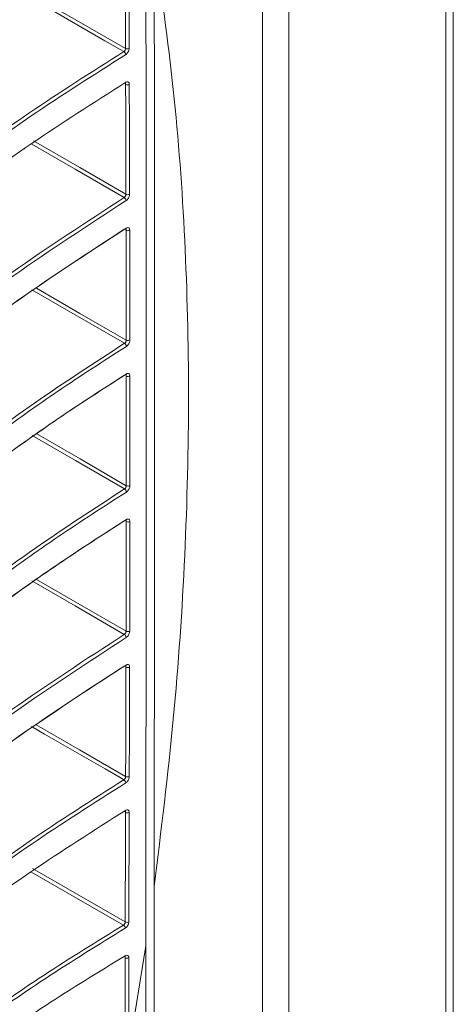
# Model space of a CAD drawing. Header units: millimetres. Extents: x 0 to 1118, y 0 to 864.
# Tile 249 of 256: x 312 to 321, y 675 to 694. Entities that reach past the tile are written whole.
import ezdxf

# ---------------------------------------------------------------- set-up
doc = ezdxf.new("R2010")
doc.units = ezdxf.units.MM

msp = doc.modelspace()

# ---------------------------------------------------------------- linework, layer by layer
at = {"color": 7, "linetype": 'Continuous', "lineweight": 15}
for p, q in [((320.6644, 712.941), (320.6644, 666.6023)), ((316.9712, 663.4702), (316.9712, 711.5699)), ((312.3646, 691.4747), (312.366, 691.474)), ((314.8749, 677.1895), (314.8749, 665.4638)), ((314.7111, 676.0386), (314.7111, 665.5556))]:
    msp.add_line(p, q, dxfattribs=at)
at = {"color": 9, "linetype": 'Continuous', "lineweight": 0}
for p, q in [((320.5179, 666.3982), (320.5179, 712.7369)), ((317.4824, 710.9846), (317.4824, 664.6459)), ((314.3787, 673.9957), (314.711, 676.0385))]:
    msp.add_line(p, q, dxfattribs=at)
at = {"color": 9, "linetype": 'Continuous', "lineweight": 0, "flags": 128}
for points in [[(314.2853, 693.3542), (314.2122, 693.3964), (313.9198, 693.5652), (312.7504, 694.2404), (312.4925, 694.3892)], [(312.5267, 694.4511), (313.4226, 693.9339), (314.3185, 693.4167)], [(314.2939, 690.5289), (313.3409, 691.0792), (312.5018, 691.5636)], [(312.5357, 691.6257), (313.4311, 691.1087), (314.3265, 690.5918)], [(314.2994, 687.7055), (313.3462, 688.2558), (312.5077, 688.7399)], [(312.5938, 688.7719), (313.4366, 688.2853), (314.3317, 687.7685)], [(314.2999, 684.8849), (313.3468, 685.4352), (312.5085, 685.9192)], [(312.5982, 685.949), (313.4373, 685.4646), (314.3323, 684.9478)], [(314.2953, 682.0673), (313.3424, 682.6174), (312.5038, 683.1016)], [(312.5971, 683.1293), (313.433, 682.6468), (314.3281, 682.1299)], [(314.287, 679.2517), (314.2139, 679.2939), (313.9216, 679.4627), (312.7521, 680.1379), (312.4952, 680.2862)], [(312.5907, 680.3127), (313.425, 679.831), (314.3205, 679.314)], [(314.2783, 676.4365), (313.3261, 676.9862), (312.4856, 677.4715)], [(312.5203, 677.533), (313.4165, 677.0157), (314.3126, 676.4983)]]:
    msp.add_lwpolyline(points, dxfattribs=at)
at = {"color": 9, "linetype": 'Continuous', "lineweight": 0}
for centre, radius, start, end in [((314.3523, 693.486), 0.0771, 243.97775, 298.22461), ((314.245, 693.2904), 0.0754, 3.02459, 57.7328), ((314.3544, 692.7878), 0.0771, 243.96883, 298.32596), ((314.3603, 690.6609), 0.077, 243.90837, 298.56557), ((314.2545, 690.4653), 0.0748, 3.06376, 58.25213), ((314.362, 689.9629), 0.0769, 243.8927, 298.61247), ((314.2604, 687.6419), 0.0746, 3.04348, 58.5077), ((314.3656, 687.8374), 0.0768, 243.80435, 298.71719), ((314.3663, 687.14), 0.0768, 243.77807, 298.73629), ((314.261, 684.8214), 0.0745, 2.95412, 58.54251), ((314.3663, 685.0165), 0.0767, 243.68769, 298.72798), ((314.3657, 684.3199), 0.0766, 243.65596, 298.70413), ((314.256, 682.0037), 0.0747, 2.86378, 58.31702), ((314.3622, 682.1985), 0.0766, 243.59209, 298.58534), ((314.3606, 681.5025), 0.0766, 243.57074, 298.53326), ((314.3547, 679.3826), 0.0766, 243.56573, 298.28621), ((314.3526, 678.687), 0.0767, 243.575, 298.18517), ((314.237, 676.3726), 0.076, 2.70916, 57.14793), ((314.3467, 676.5672), 0.0769, 243.65249, 297.83128), ((314.3453, 675.8713), 0.0769, 243.69376, 297.69814)]:
    msp.add_arc(centre, radius, start, end, dxfattribs=at)
at = {"color": 7, "linetype": 'Continuous', "lineweight": 15}
for centre, radius, start, end in [((314.298, 692.7569), 0.0244, 303.76872, 6.99343), ((314.3062, 689.9321), 0.0246, 304.19421, 6.60169), ((314.311, 687.1093), 0.0246, 304.23242, 6.45362), ((314.3105, 684.2892), 0.0245, 304.14389, 6.35886), ((314.3051, 681.4719), 0.0243, 303.86628, 6.43523), ((314.2471, 679.1881), 0.0752, 2.75056, 57.88561), ((314.2961, 678.6564), 0.0243, 303.83935, 6.32476), ((314.2876, 675.8406), 0.0241, 303.32135, 6.79746)]:
    msp.add_arc(centre, radius, start, end, dxfattribs=at)
for points, knots in [([(312.8463, 703.2026), (312.5691, 703.0397), (311.759, 702.5639), (310.4806, 701.7395), (309.0271, 700.7201), (307.6499, 699.6637), (305.8114, 698.1769), (303.8988, 696.1631), (301.7212, 694.6356), (301.4013, 693.7123), (301.4013, 693.7123)], [0, 0, 0, 0, 0.05899367, 0.1724093, 0.2858339, 0.40005002, 0.51427075, 0.75665451, 0.99999933, 1, 1, 1, 1]), ([(301.4439, 693.7457), (302.205, 694.5758), (303.7271, 696.2358), (306.0085, 698.3216), (308.1221, 700.0462), (310.008, 701.4294), (311.618, 702.479), (312.6011, 703.0624), (312.8804, 703.2237), (312.8804, 703.2237)], [0, 0, 0, 0, 0.242925, 0.4858109, 0.637549, 0.7893643, 0.9410269, 0.9999993, 1, 1, 1, 1]), ([(301.5723, 690.5299), (302.2987, 691.3703), (303.7514, 693.0509), (305.9743, 695.1997), (308.08, 697.015), (310.0183, 698.5113), (311.8874, 699.7903), (313.1379, 700.552), (313.6613, 700.8541), (313.6613, 700.8541)], [0, 0, 0, 0, 0.2250351, 0.4500412, 0.5992357, 0.7485094, 0.8976285, 0.9999993, 1, 1, 1, 1]), ([(314.2658, 698.3815), (313.4867, 697.9093), (311.9244, 696.9625), (309.8217, 695.4318), (307.8713, 693.8456), (305.7833, 691.9685), (303.7268, 689.7456), (302.0761, 688.1053), (301.5604, 687.2122), (301.5604, 687.2122)], [0, 0, 0, 0, 0.14561518, 0.29198165, 0.43588009, 0.58016378, 0.78969357, 0.99999928, 1, 1, 1, 1]), ([(301.6041, 687.2456), (302.2971, 688.0953), (303.6831, 689.7947), (305.8372, 691.992), (307.9073, 693.8726), (309.8564, 695.4562), (311.967, 696.9799), (313.5004, 697.941), (314.3, 698.4026), (314.3, 698.4026)], [0, 0, 0, 0, 0.2099608, 0.419901, 0.5640015, 0.7080872, 0.8540651, 0.9999994, 1, 1, 1, 1]), ([(314.711, 696.3924), (314.7131, 694.9252), (314.7228, 688.1349), (314.7162, 681.3542), (314.7111, 676.0386)], [0, 0, 0, 0, 0.2160676, 1, 1, 1, 1]), ([(301.5376, 683.8936), (302.1974, 684.7503), (303.5195, 686.4666), (305.4449, 688.536), (307.1091, 690.1499), (308.4306, 691.3346), (309.8284, 692.4928), (311.2754, 693.5903), (312.7601, 694.6278), (313.795, 695.2657), (314.313, 695.585)], [0, 0, 0, 0, 0.20237182, 0.40544929, 0.50665063, 0.60784892, 0.70959845, 0.81134165, 0.90556733, 1, 1, 1, 1]), ([(314.8749, 677.1895), (314.8772, 682.5069), (314.8798, 688.5858), (314.8754, 694.6686), (314.8749, 695.4306)], [0, 0, 0, 0, 0.874734, 1, 1, 1, 1]), ([(301.2953, 681.0746), (301.2953, 681.0746), (301.8091, 681.9645), (303.2478, 683.6593), (305.4047, 686.1842), (307.4885, 688.2079), (309.2883, 689.7763), (310.7832, 690.9703), (312.426, 692.1763), (313.6649, 692.9612), (314.2853, 693.3542)], [0, 0, 0, 0, 0.0000007, 0.1945326, 0.3897425, 0.5842959, 0.6820737, 0.7798472, 0.8897615, 1, 1, 1, 1]), ([(314.3203, 693.2944), (313.7025, 692.9031), (312.4647, 692.1192), (310.8257, 690.9167), (309.3355, 689.7265), (307.534, 688.1604), (305.4686, 686.1356), (303.2387, 683.6236), (301.9735, 681.8929), (301.3398, 681.0261)], [0, 0, 0, 0, 0.10986955, 0.22009694, 0.31736425, 0.41463629, 0.61020457, 0.80475395, 1, 1, 1, 1]), ([(301.3707, 680.4743), (301.9997, 681.3388), (303.2598, 683.0708), (305.4789, 685.5806), (307.5391, 687.6082), (309.3354, 689.1764), (310.8259, 690.3715), (312.4656, 691.5792), (313.7027, 692.366), (314.3221, 692.7599)], [0, 0, 0, 0, 0.1944852, 0.3896503, 0.5841316, 0.6818717, 0.779607, 0.8896418, 1, 1, 1, 1]), ([(314.3117, 692.7365), (314.3124, 692.7371), (314.3157, 692.7394), (314.3183, 692.7397), (314.3176, 692.7397), (314.3175, 692.7397)], [0, 0, 0, 0, 0.1954617, 0.8432843, 1, 1, 1, 1]), ([(314.2953, 689.913), (313.5592, 689.4339), (312.0839, 688.4736), (310.2661, 687.0683), (308.7204, 685.763), (306.9864, 684.1704), (304.9867, 682.1208), (302.8985, 679.57), (301.5717, 677.8486), (301.056, 676.9555), (301.056, 676.9555)], [0, 0, 0, 0, 0.1269303, 0.2544168, 0.3474197, 0.440426, 0.6273349, 0.8133352, 0.9999994, 1, 1, 1, 1]), ([(301.101, 676.988), (301.7, 677.8596), (302.9003, 679.6059), (305.0341, 682.1405), (307.0206, 684.1922), (308.7543, 685.7834), (310.3001, 687.0893), (312.1185, 688.4951), (313.5923, 689.4544), (314.3306, 689.935)], [0, 0, 0, 0, 0.1860279, 0.3727113, 0.5587335, 0.6521885, 0.7456399, 0.8725715, 1, 1, 1, 1]), ([(314.3202, 689.9117), (314.3209, 689.9122), (314.3242, 689.9146), (314.3267, 689.9148), (314.326, 689.9148), (314.3259, 689.9148)], [0, 0, 0, 0, 0.1952073, 0.8510208, 1, 1, 1, 1]), ([(300.7251, 673.4349), (301.2955, 674.313), (302.4383, 676.0723), (304.4908, 678.6293), (306.4071, 680.7032), (308.0824, 682.3148), (309.691, 683.7462), (311.3371, 685.059), (313.0028, 686.2534), (313.8912, 686.8258), (314.3354, 687.112)], [0, 0, 0, 0, 0.177213, 0.3550567, 0.5322628, 0.6212618, 0.7102582, 0.8547401, 0.9273723, 1, 1, 1, 1]), ([(314.2999, 687.09), (313.8577, 686.8052), (312.9733, 686.2354), (311.3054, 685.0402), (309.6576, 683.7264), (308.0473, 682.2939), (306.3713, 680.6812), (304.4462, 678.6089), (302.4227, 676.0398), (301.1955, 674.2961), (300.6798, 673.403), (300.6798, 673.403)], [0, 0, 0, 0, 0.0722423, 0.1444889, 0.2897985, 0.3783953, 0.4669946, 0.6449843, 0.8221763, 0.9999994, 1, 1, 1, 1]), ([(314.3249, 687.0888), (314.3257, 687.0893), (314.3289, 687.0917), (314.3314, 687.092), (314.3307, 687.0919), (314.3305, 687.0919)], [0, 0, 0, 0, 0.19453141, 0.85331142, 1, 1, 1, 1]), ([(314.2994, 684.27), (313.8571, 683.9854), (312.9726, 683.416), (311.3044, 682.2215), (309.6565, 680.9082), (308.0448, 679.4763), (306.3715, 677.8634), (304.4172, 675.7957), (302.5084, 673.2092), (300.9927, 671.5099), (300.6729, 670.5868), (300.6729, 670.5868)], [0, 0, 0, 0, 0.0722269, 0.1444585, 0.2897382, 0.3783426, 0.4669494, 0.6449549, 0.822162, 0.9999995, 1, 1, 1, 1]), ([(300.7181, 670.6176), (301.2891, 671.4956), (302.433, 673.2547), (304.4868, 675.8116), (306.4042, 677.8852), (308.0804, 679.4966), (309.6896, 680.9277), (311.3361, 682.24), (313.0021, 683.4338), (313.8906, 684.0059), (314.3349, 684.2919)], [0, 0, 0, 0, 0.177228, 0.3550863, 0.5323077, 0.6213143, 0.7103186, 0.85477, 0.9273871, 1, 1, 1, 1]), ([(314.3244, 684.2688), (314.3252, 684.2693), (314.3284, 684.2717), (314.3309, 684.272), (314.3302, 684.272), (314.33, 684.2719)], [0, 0, 0, 0, 0.19381188, 0.85082078, 1, 1, 1, 1]), ([(314.2939, 681.4529), (313.5576, 680.9748), (312.0817, 680.0164), (310.2626, 678.6132), (308.7152, 677.3093), (306.9787, 675.7177), (304.9754, 673.6692), (302.8842, 671.1193), (301.552, 669.3992), (301.0364, 668.5061), (301.0364, 668.5061)], [0, 0, 0, 0, 0.1268398, 0.2542368, 0.3472623, 0.440291, 0.627247, 0.813292, 0.9999994, 1, 1, 1, 1]), ([(301.0813, 668.5354), (301.6819, 669.4068), (302.8852, 671.1527), (305.023, 673.6867), (307.0128, 675.7377), (308.7492, 677.3283), (310.2966, 678.633), (312.1163, 680.0371), (313.5907, 680.9948), (314.3293, 681.4746)], [0, 0, 0, 0, 0.1860729, 0.3727996, 0.5588669, 0.6523452, 0.74582, 0.8726612, 1, 1, 1, 1]), ([(314.3188, 681.4516), (314.3196, 681.4521), (314.3228, 681.4545), (314.3254, 681.4547), (314.3247, 681.4547), (314.3245, 681.4547)], [0, 0, 0, 0, 0.19318661, 0.84447354, 1, 1, 1, 1]), ([(301.3261, 666.9555), (301.3261, 666.9555), (301.84, 667.8454), (303.2702, 669.5423), (305.422, 672.0687), (307.5001, 674.0944), (309.2954, 675.6644), (310.7876, 676.8606), (312.4286, 678.0697), (313.6669, 678.8573), (314.287, 679.2517)], [0, 0, 0, 0, 0.00000066, 0.19445951, 0.38959837, 0.58407779, 0.68181708, 0.7795516, 0.88961407, 1, 1, 1, 1]), ([(314.3221, 679.1917), (313.7045, 678.7988), (312.4674, 678.0117), (310.8302, 676.8054), (309.3427, 675.6126), (307.5456, 674.0442), (305.4856, 672.0169), (303.2623, 669.5022), (302.002, 667.7698), (301.3707, 666.902)], [0, 0, 0, 0, 0.11001825, 0.22039316, 0.31762417, 0.41485933, 0.61034948, 0.8048258, 1, 1, 1, 1]), ([(301.3398, 666.3858), (301.9712, 667.25), (303.2362, 668.9813), (305.4618, 671.49), (307.5275, 673.5164), (309.3282, 675.0835), (310.8214, 676.2769), (312.4629, 677.482), (313.7006, 678.2663), (314.3203, 678.6591)], [0, 0, 0, 0, 0.1945588, 0.3897953, 0.5843504, 0.6821291, 0.7799032, 0.8897895, 1, 1, 1, 1]), ([(314.3099, 678.636), (314.3106, 678.6366), (314.314, 678.639), (314.3166, 678.6393), (314.3159, 678.6392), (314.3158, 678.6392)], [0, 0, 0, 0, 0.1928855, 0.8345478, 1, 1, 1, 1]), ([(301.4967, 664.1686), (302.1599, 665.0248), (303.4886, 666.7402), (305.4215, 668.8082), (307.0918, 670.4207), (308.4178, 671.6043), (309.8204, 672.7613), (311.271, 673.8564), (312.758, 674.8906), (313.7933, 675.5256), (314.3115, 675.8434)], [0, 0, 0, 0, 0.2024716, 0.40564711, 0.50689832, 0.60814702, 0.70994987, 0.81174676, 0.90576955, 1, 1, 1, 1]), ([(314.301, 675.8203), (314.3018, 675.8208), (314.3052, 675.8232), (314.308, 675.8235), (314.3074, 675.8235), (314.3072, 675.8235)], [0, 0, 0, 0, 0.18923439, 0.80476821, 1, 1, 1, 1])]:
    msp.add_open_spline(points, degree=3, knots=knots, dxfattribs=at)
at = {"color": 9, "linetype": 'Continuous', "lineweight": 0}
for points, knots in [([(301.4725, 691.1444), (301.4725, 691.1444), (301.7918, 692.0659), (303.8619, 693.6251), (305.8681, 695.813), (308.0174, 697.6117), (309.9459, 699.0968), (311.7757, 700.3482), (313.001, 701.078), (313.4803, 701.3634)], [0, 0, 0, 0, 0.0000006, 0.2273279, 0.4546245, 0.6043659, 0.7541855, 0.9038511, 1, 1, 1, 1]), ([(313.5144, 701.3029), (313.0356, 701.018), (311.8112, 700.2895), (309.9851, 699.0395), (308.0496, 697.5581), (306.5882, 696.3086), (305.2682, 695.1), (304.0781, 693.9366), (302.7409, 692.5257), (301.9206, 691.5688), (301.5156, 691.0964)], [0, 0, 0, 0, 0.0961101, 0.2457565, 0.3955573, 0.5452794, 0.6106565, 0.7415077, 0.8723623, 1, 1, 1, 1]), ([(301.5111, 687.856), (301.5111, 687.856), (301.8303, 688.7775), (303.7817, 690.3701), (305.7243, 692.5901), (307.8059, 694.4341), (309.6909, 695.9688), (311.7754, 697.4871), (313.3357, 698.4351), (314.1473, 698.9282)], [0, 0, 0, 0, 0.0000006, 0.2115745, 0.4231265, 0.5643841, 0.705713, 0.8469098, 1, 1, 1, 1]), ([(314.1815, 698.8677), (313.37, 698.3757), (311.9986, 697.5442), (310.2409, 696.2849), (308.784, 695.1546), (307.4033, 693.9887), (305.6639, 692.3986), (303.6482, 690.3548), (302.2533, 688.6579), (301.5546, 687.8079)], [0, 0, 0, 0, 0.15303734, 0.25862666, 0.36422336, 0.47051746, 0.57681526, 0.78801672, 1, 1, 1, 1]), ([(301.4526, 684.4993), (301.4526, 684.4993), (301.9674, 685.3908), (303.5167, 687.0578), (305.4992, 689.2838), (307.4816, 691.1584), (309.2974, 692.7216), (311.0622, 694.072), (312.7222, 695.2263), (313.7587, 695.8617), (314.2769, 696.1793)], [0, 0, 0, 0, 0.0000007, 0.202805, 0.4055942, 0.5409536, 0.6763767, 0.8116894, 0.9058492, 1, 1, 1, 1]), ([(314.3115, 696.1192), (313.7945, 695.8024), (312.7592, 695.1679), (311.2751, 694.1366), (309.8287, 693.0457), (308.4282, 691.8919), (307.099, 690.7069), (305.4267, 689.0935), (303.4912, 687.0244), (302.1623, 685.3098), (301.4967, 684.451)], [0, 0, 0, 0, 0.0940133, 0.1882532, 0.2894724, 0.3906979, 0.4925238, 0.5943529, 0.7968095, 1, 1, 1, 1]), ([(314.3185, 693.4167), (314.3179, 693.601), (314.3168, 693.9696), (314.3148, 694.6786), (314.3135, 695.2032), (314.3126, 695.5435)], [0, 0, 0, 0, 0.25994638, 0.51989264, 1, 1, 1, 1]), ([(314.3826, 695.5446), (314.3831, 695.3744), (314.384, 695.02), (314.386, 694.3112), (314.3877, 693.7725), (314.3888, 693.418)], [0, 0, 0, 0, 0.2401226, 0.5000683, 1, 1, 1, 1]), ([(314.8749, 677.1896), (315.0079, 678.2727), (315.2738, 680.4395), (315.4868, 683.6089), (315.5634, 686.7074), (315.4868, 689.7175), (315.2738, 692.6411), (315.0078, 694.5009), (314.8749, 695.4306)], [0, 0, 0, 0, 0.1666302, 0.3333272, 0.4999922, 0.6666582, 0.8333642, 1, 1, 1, 1]), ([(314.3185, 693.4167), (314.3182, 693.4118), (314.3178, 693.4019), (314.3123, 693.3858), (314.3038, 693.3711), (314.2942, 693.3603), (314.2878, 693.3559), (314.2853, 693.3542)], [0, 0, 0, 0, 0.21516307, 0.43018872, 0.64492308, 0.85943916, 1, 1, 1, 1]), ([(314.3203, 693.2944), (314.3254, 693.2979), (314.3381, 693.3066), (314.3574, 693.3282), (314.3748, 693.3573), (314.3866, 693.389), (314.3881, 693.4084), (314.3888, 693.418)], [0, 0, 0, 0, 0.1406785, 0.3552531, 0.5700248, 0.7849692, 1, 1, 1, 1]), ([(314.3099, 692.7411), (314.312, 692.7399), (314.3168, 692.7371), (314.3202, 692.7286), (314.3204, 692.7214), (314.3205, 692.7186)], [0, 0, 0, 0, 0.3232402, 0.7309627, 1, 1, 1, 1]), ([(314.3265, 690.5918), (314.3256, 690.9462), (314.3242, 691.4848), (314.3221, 692.1938), (314.321, 692.5483), (314.3205, 692.7186)], [0, 0, 0, 0, 0.4999315, 0.759886, 1, 1, 1, 1]), ([(314.391, 692.72), (314.3906, 692.7258), (314.3897, 692.7405), (314.3814, 692.7585), (314.3658, 692.7698), (314.3452, 692.7713), (314.3298, 692.7637), (314.3221, 692.7599)], [0, 0, 0, 0, 0.1416751, 0.3564422, 0.5710596, 0.7855516, 1, 1, 1, 1]), ([(314.391, 692.72), (314.3911, 692.6927), (314.3915, 692.5564), (314.3932, 691.9839), (314.3953, 691.3022), (314.3968, 690.7297), (314.3971, 690.5933)], [0, 0, 0, 0, 0.038455, 0.1922741, 0.807551, 1, 1, 1, 1]), ([(314.3265, 690.5918), (314.3263, 690.5868), (314.3259, 690.577), (314.3204, 690.5609), (314.3121, 690.5461), (314.3027, 690.5351), (314.2964, 690.5307), (314.2939, 690.5289)], [0, 0, 0, 0, 0.2151009, 0.4300828, 0.64488, 0.8594455, 1, 1, 1, 1]), ([(314.3293, 690.4693), (314.3343, 690.4728), (314.3469, 690.4816), (314.366, 690.5033), (314.3832, 690.5325), (314.3949, 690.5643), (314.3964, 690.5836), (314.3971, 690.5933)], [0, 0, 0, 0, 0.1406259, 0.3552027, 0.570025, 0.7849797, 1, 1, 1, 1]), ([(301.0364, 677.5823), (301.0364, 677.5823), (301.5511, 678.4738), (302.8824, 680.194), (304.7394, 682.4588), (306.5711, 684.3821), (308.2586, 685.9916), (310.0975, 687.5618), (312.0797, 689.0916), (313.5559, 690.0499), (314.2939, 690.5289)], [0, 0, 0, 0, 0.0000006, 0.1863769, 0.3727487, 0.4970791, 0.6214628, 0.7457658, 0.8728978, 1, 1, 1, 1]), ([(314.3293, 690.4693), (313.5937, 689.9917), (312.1192, 689.0344), (310.3015, 687.6326), (308.7557, 686.3298), (307.0187, 684.7399), (305.0292, 682.6903), (302.8876, 680.1531), (301.6841, 678.4076), (301.0813, 677.5333)], [0, 0, 0, 0, 0.12681142, 0.25418013, 0.34720808, 0.4402394, 0.62720029, 0.81326876, 1, 1, 1, 1]), ([(314.3177, 689.9163), (314.3198, 689.9151), (314.3245, 689.9124), (314.3278, 689.9039), (314.3281, 689.8967), (314.3281, 689.8938)], [0, 0, 0, 0, 0.322727, 0.7307654, 1, 1, 1, 1]), ([(314.3317, 687.7685), (314.3313, 688.1226), (314.3306, 688.6608), (314.3293, 689.3694), (314.3285, 689.7237), (314.3281, 689.8938)], [0, 0, 0, 0, 0.4999601, 0.7599196, 1, 1, 1, 1]), ([(314.3988, 689.8954), (314.3985, 689.9012), (314.3976, 689.9159), (314.3894, 689.9339), (314.374, 689.9451), (314.3536, 689.9465), (314.3383, 689.9388), (314.3306, 689.935)], [0, 0, 0, 0, 0.1416907, 0.3564808, 0.5711002, 0.7855908, 1, 1, 1, 1]), ([(314.3988, 689.8954), (314.3992, 689.7253), (314.4, 689.3709), (314.4014, 688.6624), (314.4021, 688.1241), (314.4025, 687.77)], [0, 0, 0, 0, 0.2400798, 0.500039, 1, 1, 1, 1]), ([(300.6729, 674.0224), (300.6729, 674.0224), (300.9921, 674.9439), (302.5079, 676.6432), (304.1986, 678.9413), (305.9793, 680.8828), (307.6042, 682.5123), (309.2557, 683.9988), (310.9068, 685.3452), (312.5334, 686.5593), (313.7109, 687.3235), (314.2994, 687.7055)], [0, 0, 0, 0, 0.0000005, 0.1775195, 0.3550383, 0.4734356, 0.5918817, 0.7102584, 0.8068363, 0.9034575, 1, 1, 1, 1]), ([(314.3317, 687.7685), (314.3315, 687.7635), (314.3311, 687.7537), (314.3256, 687.7376), (314.3174, 687.7227), (314.3081, 687.7117), (314.3018, 687.7073), (314.2994, 687.7055)], [0, 0, 0, 0, 0.215012, 0.4299646, 0.6447998, 0.8593218, 1, 1, 1, 1]), ([(314.3349, 687.6459), (314.3398, 687.6494), (314.3524, 687.6583), (314.3714, 687.68), (314.3886, 687.7092), (314.4003, 687.741), (314.4018, 687.7604), (314.4025, 687.77)], [0, 0, 0, 0, 0.1406706, 0.3552969, 0.5701164, 0.7850193, 1, 1, 1, 1]), ([(314.3349, 687.6459), (313.893, 687.3615), (313.0093, 686.7926), (311.3427, 685.5993), (309.6957, 684.2873), (308.0863, 682.8564), (306.4095, 681.2454), (304.4926, 679.1732), (302.4353, 676.6129), (301.2912, 674.854), (300.7181, 673.973)], [0, 0, 0, 0, 0.07221294, 0.14443005, 0.28968129, 0.37828929, 0.46690013, 0.64491344, 0.82214146, 1, 1, 1, 1]), ([(314.4032, 687.0727), (314.4028, 687.0785), (314.402, 687.0932), (314.3938, 687.1111), (314.3785, 687.1222), (314.3582, 687.1236), (314.343, 687.1159), (314.3354, 687.112)], [0, 0, 0, 0, 0.1416764, 0.356489, 0.5710862, 0.7855812, 1, 1, 1, 1]), ([(314.3221, 687.0934), (314.3242, 687.0923), (314.3289, 687.0896), (314.3321, 687.0812), (314.3323, 687.074), (314.3323, 687.0711)], [0, 0, 0, 0, 0.3222504, 0.730673, 1, 1, 1, 1]), ([(314.3323, 684.9478), (314.3324, 685.1177), (314.3326, 685.4714), (314.3328, 686.1791), (314.3325, 686.7171), (314.3323, 687.0711)], [0, 0, 0, 0, 0.2400404, 0.5000013, 1, 1, 1, 1]), ([(314.4032, 687.0727), (314.4032, 687.0408), (314.4034, 686.6867), (314.4036, 686.1488), (314.4035, 685.4729), (314.4033, 685.1192), (314.4032, 684.9493)], [0, 0, 0, 0, 0.0450663, 0.4999987, 0.7599597, 1, 1, 1, 1]), ([(300.6798, 671.1982), (300.6798, 671.1982), (301.1946, 672.0897), (302.4208, 673.8335), (304.2185, 676.1152), (305.9789, 678.0601), (307.6074, 679.6892), (309.257, 681.1763), (310.9079, 682.5232), (312.5341, 683.738), (313.7114, 684.5027), (314.2999, 684.8849)], [0, 0, 0, 0, 0.0000006, 0.1775047, 0.3550089, 0.4733957, 0.5918318, 0.7101981, 0.8067962, 0.9034372, 1, 1, 1, 1]), ([(314.3354, 684.8252), (313.8936, 684.5406), (313.01, 683.9713), (311.3436, 682.7772), (309.6971, 681.4645), (308.0883, 680.033), (306.4123, 678.4216), (304.4966, 676.3489), (302.4406, 673.7881), (301.2976, 672.0288), (300.7251, 671.1476)], [0, 0, 0, 0, 0.0722281, 0.1444603, 0.2897416, 0.3783421, 0.4669454, 0.6449431, 0.8221559, 1, 1, 1, 1]), ([(314.3323, 684.9478), (314.3321, 684.9429), (314.3316, 684.9331), (314.3262, 684.917), (314.3179, 684.9021), (314.3086, 684.8912), (314.3023, 684.8867), (314.2999, 684.8849)], [0, 0, 0, 0, 0.2149481, 0.4298617, 0.6446775, 0.8592161, 1, 1, 1, 1]), ([(314.3354, 684.8252), (314.3404, 684.8287), (314.3529, 684.8376), (314.372, 684.8593), (314.3892, 684.8886), (314.4009, 684.9203), (314.4024, 684.9397), (314.4032, 684.9493)], [0, 0, 0, 0, 0.140802, 0.35541252, 0.57017649, 0.78506649, 1, 1, 1, 1]), ([(314.3216, 684.2734), (314.3237, 684.2723), (314.3283, 684.2696), (314.3315, 684.2612), (314.3317, 684.254), (314.3317, 684.2512)], [0, 0, 0, 0, 0.3220697, 0.7306002, 1, 1, 1, 1]), ([(314.3281, 682.1299), (314.3285, 682.3137), (314.3293, 682.6812), (314.3306, 683.3882), (314.3313, 683.9116), (314.3317, 684.2512)], [0, 0, 0, 0, 0.2599588, 0.5199178, 1, 1, 1, 1]), ([(314.4025, 684.2526), (314.4022, 684.2585), (314.4014, 684.2731), (314.3933, 684.291), (314.378, 684.3021), (314.3577, 684.3035), (314.3425, 684.2958), (314.3349, 684.2919)], [0, 0, 0, 0, 0.14167946, 0.35649922, 0.57114253, 0.78561181, 1, 1, 1, 1]), ([(314.4025, 684.2526), (314.4021, 683.899), (314.4014, 683.3616), (314.4, 682.6545), (314.3992, 682.301), (314.3988, 682.1313)], [0, 0, 0, 0, 0.4999584, 0.7599177, 1, 1, 1, 1]), ([(301.056, 669.1102), (301.056, 669.1102), (301.5708, 670.0017), (302.8967, 671.7232), (304.751, 673.9887), (306.5795, 675.913), (308.2644, 677.5234), (310.1012, 679.0951), (312.0819, 680.6271), (313.5575, 681.5873), (314.2953, 682.0673)], [0, 0, 0, 0, 0.0000006, 0.1863328, 0.3726608, 0.4969604, 0.6213135, 0.7455859, 0.8728077, 1, 1, 1, 1]), ([(314.3306, 682.0074), (313.5953, 681.5287), (312.1214, 680.5692), (310.305, 679.165), (308.7609, 677.8605), (307.0265, 676.2693), (305.0403, 674.2183), (302.9026, 671.6794), (301.7022, 669.9329), (301.101, 669.0581)], [0, 0, 0, 0, 0.126902, 0.2543603, 0.3473657, 0.4403747, 0.6272886, 0.8133123, 1, 1, 1, 1]), ([(314.3281, 682.1299), (314.3279, 682.125), (314.3274, 682.1153), (314.3218, 682.0992), (314.3135, 682.0844), (314.304, 682.0735), (314.2978, 682.069), (314.2953, 682.0673)], [0, 0, 0, 0, 0.2149787, 0.42987667, 0.64466833, 0.85920314, 1, 1, 1, 1]), ([(314.3306, 682.0074), (314.3356, 682.0109), (314.3483, 682.0198), (314.3674, 682.0414), (314.3847, 682.0706), (314.3965, 682.1024), (314.3981, 682.1216), (314.3988, 682.1313)], [0, 0, 0, 0, 0.1408433, 0.3554501, 0.5702029, 0.7850813, 1, 1, 1, 1]), ([(314.3164, 681.4562), (314.3184, 681.455), (314.3231, 681.4524), (314.3263, 681.4439), (314.3264, 681.4368), (314.3265, 681.4339)], [0, 0, 0, 0, 0.322218, 0.7305712, 1, 1, 1, 1]), ([(314.3205, 679.314), (314.3211, 679.4977), (314.3222, 679.8651), (314.3242, 680.5717), (314.3256, 681.0946), (314.3265, 681.4339)], [0, 0, 0, 0, 0.2599541, 0.5199085, 1, 1, 1, 1]), ([(314.3971, 681.4352), (314.3968, 681.4411), (314.396, 681.4557), (314.3879, 681.4736), (314.3726, 681.4847), (314.3522, 681.4862), (314.3369, 681.4785), (314.3293, 681.4746)], [0, 0, 0, 0, 0.1417077, 0.3565251, 0.5711356, 0.7856085, 1, 1, 1, 1]), ([(314.3971, 681.4352), (314.3962, 681.0819), (314.3947, 680.5448), (314.3926, 679.8382), (314.3915, 679.4848), (314.391, 679.3152)], [0, 0, 0, 0, 0.4999316, 0.7598856, 1, 1, 1, 1]), ([(314.3205, 679.314), (314.3203, 679.3091), (314.3197, 679.2994), (314.3141, 679.2834), (314.3055, 679.2687), (314.2959, 679.2579), (314.2896, 679.2535), (314.287, 679.2517)], [0, 0, 0, 0, 0.2149741, 0.4298642, 0.6445681, 0.8590338, 1, 1, 1, 1]), ([(314.3221, 679.1917), (314.3272, 679.1952), (314.3399, 679.204), (314.3592, 679.2255), (314.3767, 679.2546), (314.3886, 679.2863), (314.3902, 679.3055), (314.391, 679.3152)], [0, 0, 0, 0, 0.14088717, 0.35544281, 0.5701834, 0.78508826, 1, 1, 1, 1]), ([(314.3081, 678.6407), (314.3102, 678.6395), (314.315, 678.6368), (314.3182, 678.6283), (314.3184, 678.6212), (314.3185, 678.6183)], [0, 0, 0, 0, 0.3228386, 0.7307466, 1, 1, 1, 1]), ([(314.3126, 676.4983), (314.3131, 676.682), (314.314, 677.0495), (314.3159, 677.7562), (314.3175, 678.2791), (314.3185, 678.6183)], [0, 0, 0, 0, 0.2599462, 0.5198926, 1, 1, 1, 1]), ([(314.3888, 678.6194), (314.3885, 678.6252), (314.3877, 678.6399), (314.3795, 678.6578), (314.364, 678.669), (314.3435, 678.6705), (314.3281, 678.6629), (314.3203, 678.6591)], [0, 0, 0, 0, 0.1417254, 0.3564922, 0.5710689, 0.7855533, 1, 1, 1, 1]), ([(314.3888, 678.6194), (314.3887, 678.5922), (314.3883, 678.4564), (314.3865, 677.8857), (314.3845, 677.2062), (314.383, 676.6352), (314.3826, 676.4992)], [0, 0, 0, 0, 0.0384544, 0.1922732, 0.807547, 1, 1, 1, 1]), ([(301.4934, 664.7339), (301.4934, 664.734), (302.0082, 665.6254), (303.546, 667.2954), (305.5223, 669.5234), (307.4972, 671.4005), (309.307, 672.966), (311.067, 674.3198), (312.7242, 675.4785), (313.7603, 676.1172), (314.2783, 676.4365)], [0, 0, 0, 0, 0.0000007, 0.2027064, 0.4053978, 0.5406877, 0.6760412, 0.8112852, 0.9056473, 1, 1, 1, 1]), ([(314.3126, 676.4983), (314.3124, 676.4934), (314.3118, 676.4836), (314.306, 676.4677), (314.2973, 676.4532), (314.2874, 676.4425), (314.2809, 676.4382), (314.2783, 676.4365)], [0, 0, 0, 0, 0.2149634, 0.4297684, 0.6443596, 0.8589387, 1, 1, 1, 1]), ([(314.313, 676.3762), (314.3181, 676.3797), (314.331, 676.3884), (314.3505, 676.4098), (314.3682, 676.4387), (314.3802, 676.4703), (314.3818, 676.4896), (314.3826, 676.4992)], [0, 0, 0, 0, 0.1409915, 0.3555138, 0.5702079, 0.7850905, 1, 1, 1, 1]), ([(314.313, 676.3762), (313.7961, 676.0574), (312.7612, 675.4191), (311.2794, 674.383), (309.8366, 673.2884), (308.4408, 672.1321), (307.1163, 670.9448), (305.4501, 669.3286), (303.5221, 667.2562), (302.1999, 665.5391), (301.5376, 664.6791)], [0, 0, 0, 0, 0.0942162, 0.1886584, 0.289828, 0.3910036, 0.4927759, 0.5945507, 0.796908, 1, 1, 1, 1]), ([(314.381, 675.8031), (314.3807, 675.809), (314.3799, 675.8236), (314.3716, 675.8416), (314.3558, 675.853), (314.335, 675.8546), (314.3194, 675.8472), (314.3115, 675.8434)], [0, 0, 0, 0, 0.1416162, 0.3563323, 0.570907, 0.7854733, 1, 1, 1, 1]), ([(314.3004, 675.8249), (314.3026, 675.8236), (314.3075, 675.8208), (314.3109, 675.8123), (314.3111, 675.8051), (314.3112, 675.8023)], [0, 0, 0, 0, 0.3239432, 0.7312677, 1, 1, 1, 1]), ([(314.3093, 673.9949), (314.3093, 674.1057), (314.3094, 674.3853), (314.3098, 674.9878), (314.3106, 675.4793), (314.3112, 675.8023)], [0, 0, 0, 0, 0.1839082, 0.4637298, 1, 1, 1, 1]), ([(314.381, 675.8031), (314.3804, 675.4802), (314.3795, 674.9886), (314.379, 674.386), (314.3788, 674.1064), (314.3788, 673.9956), (314.3788, 673.9956)], [0, 0, 0, 0, 0.5362732, 0.8160936, 0.9999933, 1, 1, 1, 1])]:
    msp.add_open_spline(points, degree=3, knots=knots, dxfattribs=at)

doc.saveas('drawing.dxf')
